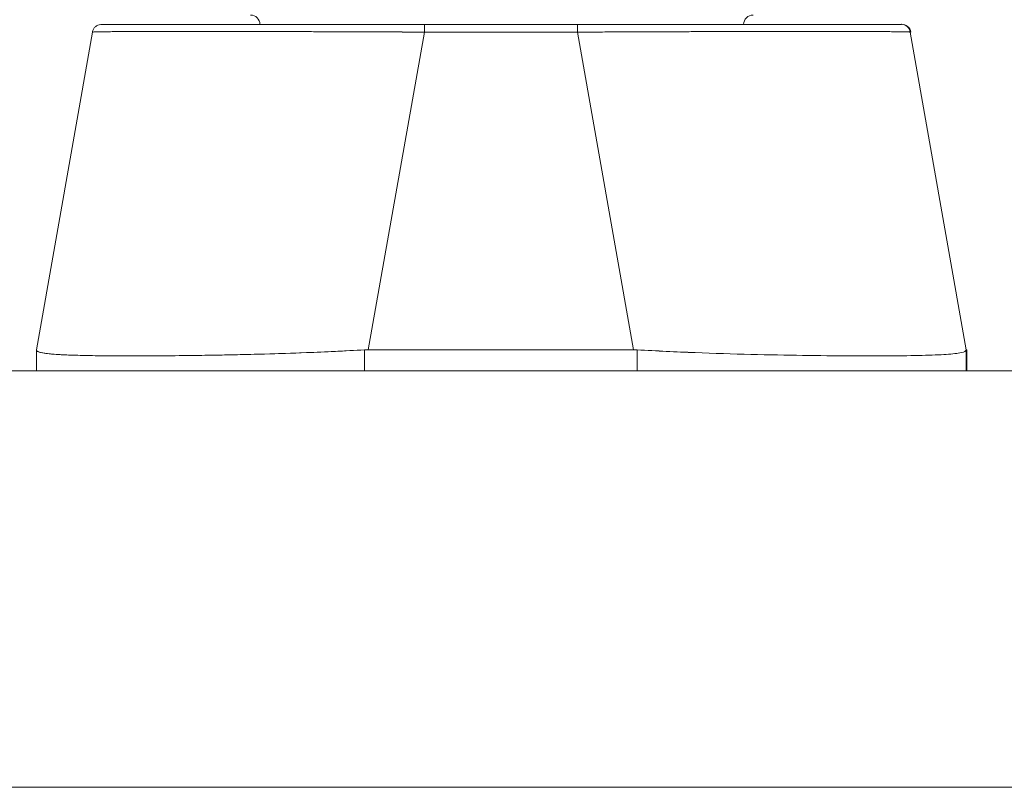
# Model space of a CAD drawing. Header units: inches. Extents: x 10 to 331, y 10 to 212.
# Tile 53 of 145: x 34.12 to 36.19, y 200.71 to 202.32. Entities that reach past the tile are written whole.
import ezdxf

# ---------------------------------------------------------------- set-up
doc = ezdxf.new("R2010")
doc.units = ezdxf.units.IN
doc.header["$LTSCALE"] = 20
doc.header["$MEASUREMENT"] = 0
doc.layers.add('Visible (ANSI)', color=7, linetype='Continuous', lineweight=5)

msp = doc.modelspace()

# ---------------------------------------------------------------- linework, layer by layer
at = {"layer": 'Visible (ANSI)'}
for p, q in [((34.9694, 202.3105), (34.2917, 202.3105)), ((35.291, 202.3105), (34.9694, 202.3105)), ((34.9694, 202.3105), (35.291, 202.3105)), ((35.9703, 202.3105), (35.291, 202.3105)), ((35.9715, 202.3105), (35.9703, 202.3105)), ((35.9706, 202.3105), (35.9715, 202.3105)), ((35.9715, 202.3105), (35.9715, 202.3105)), ((34.2723, 202.2943), (34.1545, 201.6268)), ((34.9694, 202.2943), (34.8515, 201.6268)), ((34.8515, 201.6268), (34.9694, 202.2943)), ((35.2909, 202.2943), (34.9694, 202.2943)), ((34.9694, 202.2943), (35.2909, 202.2943)), ((35.4085, 201.6268), (35.2909, 202.2943)), ((35.2909, 202.2943), (35.4085, 201.6268)), ((35.9909, 202.2943), (35.9897, 202.2943)), ((35.9897, 202.2943), (35.9897, 202.2943)), ((35.9897, 202.2943), (36.1073, 201.6268)), ((34.1545, 201.6268), (34.1545, 201.6268)), ((34.1545, 201.6265), (34.1545, 201.6266)), ((34.1545, 201.6266), (34.1545, 201.5822)), ((34.1545, 201.6266), (34.1545, 201.6265)), ((34.8436, 201.5822), (34.8436, 201.6266)), ((34.8436, 201.6266), (34.8436, 201.5822)), ((34.8515, 201.6268), (35.4085, 201.6268)), ((35.4085, 201.6268), (34.8515, 201.6268)), ((35.4164, 201.6266), (35.4164, 201.5822)), ((35.4164, 201.5822), (35.4164, 201.6266)), ((36.1073, 201.6268), (36.1086, 201.6268)), ((36.1073, 201.5822), (36.1073, 201.6266)), ((36.1073, 201.6266), (36.1073, 201.5822)), ((36.1086, 201.6268), (36.1086, 201.5822)), ((36.1086, 201.5822), (36.1086, 201.6268)), ((34.4222, 201.614), (34.4222, 201.614)), ((34.4231, 201.6141), (34.4231, 201.6141)), ((34.4231, 201.6141), (34.4231, 201.6141)), ((34.4428, 201.6142), (34.4428, 201.6142)), ((34.443, 201.6142), (34.443, 201.6142)), ((35.8208, 201.6142), (35.8208, 201.6142)), ((35.8395, 201.614), (35.8395, 201.614)), ((35.8405, 201.614), (35.8405, 201.614)), ((35.8405, 201.614), (35.8405, 201.614)), ((35.8407, 201.614), (35.8407, 201.614)), ((35.8407, 201.614), (35.8407, 201.614)), ((35.841, 201.614), (35.841, 201.614)), ((36.0702, 201.6174), (36.0702, 201.6174)), ((36.0702, 201.6174), (36.0702, 201.6174)), ((32.8193, 201.5822), (61.0694, 201.5822)), ((61.1, 200.7072), (32.7888, 200.7072))]:
    msp.add_line(p, q, dxfattribs=at)
for centre, start, end in [((34.6043, 202.3105), 0, 90), ((35.6595, 202.3105), 90, 180), ((35.9703, 202.2909), 10, 90), ((35.9703, 202.2909), 10, 90), ((35.9715, 202.2909), 10, 90), ((35.9715, 202.2909), 10, 90), ((34.2917, 202.2909), 169.9751, 170), ((34.2917, 202.2909), 169.9751, 169.9801), ((34.2929, 202.2909), 169.4435, 169.5165), ((34.2929, 202.2909), 169.4424, 169.5155), ((34.3248, 202.2909), 13.2749, 13.282), ((35.939, 202.2909), 166.7546, 166.7618)]:
    msp.add_arc(centre, 0.0197, start, end, dxfattribs=at)
for centre, major_axis, ratio, start_param, end_param in [((34.9694, 202.2909), (0, 0.0197), 0.001274, 0.000001, 1.396264), ((34.9694, 202.2909), (0, 0.0197), 0.001274, 0, 1.396263), ((35.291, 202.2909), (0, 0.0197), 0.001274, 0, 1.396263), ((35.291, 202.2909), (0, 0.0197), 0.001274, 0.000001, 1.396264), ((35.2601, 202.3105), (0.7115, 0), 0.00001, 6.281081, 6.283614), ((34.3394, 202.2674), (0.0116, 0.0313), 0.917971, 0.898612, 0.898705), ((35.9256, 202.2674), (0.0117, -0.0312), 0.918918, 2.239249, 2.239309), ((35.2923, 202.291), (0.6986, 0.0033), 0.000801, 0.05907, 0.059618), ((35.2923, 202.291), (0.6986, 0.0033), 0.000801, 6.282038, 6.285661), ((34.1545, 201.4979), (0, 0.129), 0.001274, 0.007284, 0.061264), ((34.1545, 201.4979), (0, 0.129), 0.001273, 0.007284, 0.061264), ((34.8515, 201.4979), (0, 0.129), 0.999999, 0, 0.061082), ((34.8515, 201.4979), (0, 0.129), 0.999999, 0, 0.061082), ((35.4085, 201.4979), (0.0079, 0.1287), 0.999999, 0, 0.061082), ((35.4085, 201.4979), (0.0079, 0.1287), 0.999999, 0, 0.061082), ((35.4215, 201.6702), (0.6871, -0.0434), 0.010627, 6.220531, 6.220576), ((36.1073, 201.4979), (0, 0.129), 0.001274, 0.000181, 0.061264), ((36.1073, 201.4979), (0, 0.129), 0.001274, 0.000182, 0.061264), ((34.3175, 201.6019), (0, -0.0591), 0.943441, 4.4968, 4.49682), ((35.9475, 201.6019), (0, 0.0591), 0.944277, 4.929483, 4.929499)]:
    msp.add_ellipse(centre, major_axis=major_axis, ratio=ratio, start_param=start_param, end_param=end_param, dxfattribs=at)
for points, knots in [([(34.2723, 202.2943), (34.2727, 202.2964), (34.2734, 202.2984), (34.2755, 202.3021), (34.2768, 202.3038), (34.2798, 202.3067), (34.2816, 202.3079), (34.2854, 202.3096), (34.2875, 202.3102), (34.2901, 202.3105), (34.2906, 202.3105), (34.2912, 202.3105), (34.2913, 202.3105), (34.2914, 202.3105), (34.2915, 202.3105), (34.2916, 202.3105), (34.2916, 202.3105), (34.2917, 202.3105), (34.2917, 202.3105), (34.2917, 202.3105), (34.2917, 202.3105), (34.2917, 202.3105), (34.2917, 202.3105), (34.2917, 202.3105), (34.2917, 202.3105), (34.2917, 202.3105), (34.2917, 202.3105), (34.2917, 202.3105), (34.2917, 202.3105), (34.2917, 202.3105), (34.2917, 202.3105), (34.2917, 202.3105), (34.2917, 202.3105), (34.2917, 202.3105), (34.2917, 202.3105), (34.2917, 202.3105)], [0, 0, 0, 0, 0.0161556, 0.0161556, 0.03207939, 0.03207939, 0.0480115, 0.0480115, 0.06394331, 0.06394331, 0.06787844, 0.06787844, 0.06861572, 0.06861572, 0.06916873, 0.06916873, 0.06937665, 0.06937665, 0.06942682, 0.06942682, 0.06945185, 0.06945185, 0.06950272, 0.06950272, 0.06960397, 0.06960397, 0.07000415, 0.07000415, 0.07080135, 0.07080135, 0.07139923, 0.07139923, 0.07162343, 0.07162343, 0.07163589, 0.07163589, 0.07163589, 0.07163589]), ([(34.9694, 202.3105), (34.9286, 202.3105), (34.8888, 202.3105), (34.8496, 202.3105), (34.8104, 202.3105), (34.7718, 202.3105), (34.7347, 202.3105), (34.6975, 202.3105), (34.6617, 202.3105), (34.6278, 202.3105), (34.5938, 202.3105), (34.5617, 202.3105), (34.5318, 202.3105), (34.5019, 202.3105), (34.4742, 202.3105), (34.4491, 202.3105), (34.4241, 202.3105), (34.4016, 202.3105), (34.3821, 202.3105), (34.3625, 202.3105), (34.3459, 202.3105), (34.3325, 202.3105), (34.3191, 202.3105), (34.3088, 202.3105), (34.302, 202.3105), (34.2952, 202.3105), (34.2918, 202.3105), (34.2917, 202.3105)], [0, 0, 0, 0, 0.111111, 0.111111, 0.111111, 0.222222, 0.222222, 0.222222, 0.333333, 0.333333, 0.333333, 0.444444, 0.444444, 0.444444, 0.555556, 0.555556, 0.555556, 0.666667, 0.666667, 0.666667, 0.777778, 0.777778, 0.777778, 0.888889, 0.888889, 0.888889, 1, 1, 1, 1]), ([(34.2917, 202.3105), (34.2918, 202.3105), (34.2918, 202.3105), (34.2942, 202.3105), (34.3077, 202.3105), (34.3558, 202.3105), (34.3908, 202.3105), (34.4785, 202.3105), (34.5325, 202.3105), (34.6541, 202.3105), (34.7236, 202.3105), (34.8378, 202.3105), (34.8817, 202.3105), (34.9402, 202.3105), (34.9548, 202.3105), (34.9694, 202.3105)], [0, 0, 0, 0, 0.05629, 0.05629, 0.601231, 0.601231, 1.142506, 1.142506, 1.68962, 1.68962, 2.254066, 2.254066, 2.589418, 2.589418, 2.700746, 2.700746, 2.700746, 2.700746]), ([(35.9703, 202.3105), (35.9702, 202.3105), (35.9667, 202.3105), (35.9598, 202.3105), (35.9529, 202.3105), (35.9425, 202.3105), (35.929, 202.3105), (35.9155, 202.3105), (35.8988, 202.3105), (35.8792, 202.3105), (35.8595, 202.3105), (35.837, 202.3105), (35.8118, 202.3105), (35.7867, 202.3105), (35.759, 202.3105), (35.729, 202.3105), (35.699, 202.3105), (35.6668, 202.3105), (35.6328, 202.3105), (35.5988, 202.3105), (35.563, 202.3105), (35.5258, 202.3105), (35.4886, 202.3105), (35.45, 202.3105), (35.4108, 202.3105), (35.3716, 202.3105), (35.3317, 202.3105), (35.291, 202.3105)], [0, 0, 0, 0, 0.111111, 0.111111, 0.111111, 0.222222, 0.222222, 0.222222, 0.333333, 0.333333, 0.333333, 0.444444, 0.444444, 0.444444, 0.555556, 0.555556, 0.555556, 0.666667, 0.666667, 0.666667, 0.777778, 0.777778, 0.777778, 0.888889, 0.888889, 0.888889, 1, 1, 1, 1]), ([(35.3057, 202.3105), (35.3811, 202.3105), (35.4573, 202.3105), (35.5967, 202.3105), (35.6621, 202.3105), (35.7747, 202.3105), (35.8237, 202.3105), (35.9008, 202.3105), (35.93, 202.3105), (35.9627, 202.3105), (35.9703, 202.3105), (35.9703, 202.3105)], [0, 0, 0, 0, 0.574852, 0.574852, 1.131255, 1.131255, 1.675797, 1.675797, 2.217158, 2.217158, 2.662485, 2.662485, 2.662485, 2.662485]), ([(34.9694, 202.2943), (34.9598, 202.2943), (34.9503, 202.2944), (34.9408, 202.2944), (34.9286, 202.2945), (34.9164, 202.2945), (34.9043, 202.2946), (34.8922, 202.2946), (34.8801, 202.2947), (34.8681, 202.2947), (34.8561, 202.2948), (34.8441, 202.2948), (34.8322, 202.2948), (34.8204, 202.2949), (34.8086, 202.2949), (34.7968, 202.295), (34.7852, 202.295), (34.7736, 202.295), (34.762, 202.2951), (34.7505, 202.2951), (34.7391, 202.2952), (34.7279, 202.2952), (34.7191, 202.2952), (34.7105, 202.2952), (34.7019, 202.2953), (34.6994, 202.2953), (34.6969, 202.2953), (34.6944, 202.2953), (34.6834, 202.2953), (34.6725, 202.2953), (34.6617, 202.2954), (34.651, 202.2954), (34.6404, 202.2954), (34.63, 202.2954), (34.6195, 202.2955), (34.6092, 202.2955), (34.5991, 202.2955), (34.589, 202.2955), (34.5791, 202.2955), (34.5693, 202.2955), (34.5596, 202.2956), (34.55, 202.2956), (34.5406, 202.2956), (34.5312, 202.2956), (34.522, 202.2956), (34.513, 202.2956), (34.504, 202.2956), (34.4952, 202.2956), (34.4866, 202.2956), (34.4828, 202.2956), (34.4789, 202.2956), (34.4751, 202.2956), (34.4705, 202.2956), (34.466, 202.2956), (34.4616, 202.2956), (34.4534, 202.2956), (34.4455, 202.2956), (34.4378, 202.2956), (34.4301, 202.2956), (34.4227, 202.2956), (34.4154, 202.2956), (34.4082, 202.2956), (34.4013, 202.2956), (34.3945, 202.2955), (34.3878, 202.2955), (34.3813, 202.2955), (34.3751, 202.2955), (34.3689, 202.2955), (34.3629, 202.2955), (34.3572, 202.2954), (34.3515, 202.2954), (34.3461, 202.2954), (34.341, 202.2954), (34.3358, 202.2953), (34.3309, 202.2953), (34.3263, 202.2953), (34.3257, 202.2953), (34.3251, 202.2953), (34.3245, 202.2953), (34.3206, 202.2952), (34.3169, 202.2952), (34.3134, 202.2952), (34.3093, 202.2951), (34.3056, 202.2951), (34.3021, 202.2951), (34.2987, 202.295), (34.2955, 202.295), (34.2926, 202.295), (34.2898, 202.2949), (34.2872, 202.2949), (34.2849, 202.2948), (34.2827, 202.2948), (34.2807, 202.2947), (34.279, 202.2947), (34.2774, 202.2946), (34.276, 202.2946), (34.275, 202.2945), (34.2739, 202.2945), (34.2732, 202.2944), (34.2728, 202.2944), (34.2725, 202.2943), (34.2724, 202.2943), (34.2723, 202.2943)], [0, 0, 0, 0, 0.026039, 0.026039, 0.026039, 0.0593997, 0.0593997, 0.0593997, 0.0926502, 0.0926502, 0.0926502, 0.1257944, 0.1257944, 0.1257944, 0.1588399, 0.1588399, 0.1588399, 0.191791, 0.191791, 0.191791, 0.2246533, 0.2246533, 0.2246533, 0.25, 0.25, 0.25, 0.2574361, 0.2574361, 0.2574361, 0.2901408, 0.2901408, 0.2901408, 0.322775, 0.322775, 0.322775, 0.3553497, 0.3553497, 0.3553497, 0.3878762, 0.3878762, 0.3878762, 0.4203663, 0.4203663, 0.4203663, 0.4528321, 0.4528321, 0.4528321, 0.485286, 0.485286, 0.485286, 0.5, 0.5, 0.5, 0.5177386, 0.5177386, 0.5177386, 0.5501932, 0.5501932, 0.5501932, 0.5826612, 0.5826612, 0.5826612, 0.6151531, 0.6151531, 0.6151531, 0.6476851, 0.6476851, 0.6476851, 0.6802656, 0.6802656, 0.6802656, 0.712905, 0.712905, 0.712905, 0.7456171, 0.7456171, 0.7456171, 0.75, 0.75, 0.75, 0.7784081, 0.7784081, 0.7784081, 0.8112777, 0.8112777, 0.8112777, 0.8442363, 0.8442363, 0.8442363, 0.877291, 0.877291, 0.877291, 0.9104453, 0.9104453, 0.9104453, 0.943705, 0.943705, 0.943705, 0.9770767, 0.9770767, 0.9770767, 0.9991659, 0.9991659, 0.9991659, 0.9991659]), ([(34.2723, 202.2943), (34.2724, 202.2944), (34.276, 202.2946), (34.283, 202.2948), (34.29, 202.295), (34.3006, 202.2951), (34.3144, 202.2952), (34.3282, 202.2953), (34.3453, 202.2954), (34.3655, 202.2955), (34.3856, 202.2955), (34.4087, 202.2956), (34.4345, 202.2956), (34.4603, 202.2956), (34.4887, 202.2956), (34.5195, 202.2956), (34.5502, 202.2956), (34.5833, 202.2955), (34.6182, 202.2955), (34.6531, 202.2954), (34.6899, 202.2953), (34.7281, 202.2952), (34.7663, 202.2951), (34.8059, 202.295), (34.8463, 202.2948), (34.8867, 202.2946), (34.9279, 202.2944), (34.9694, 202.2943)], [0.0008172, 0.0008172, 0.0008172, 0.0008172, 0.1111111, 0.1111111, 0.1111111, 0.2222222, 0.2222222, 0.2222222, 0.3333333, 0.3333333, 0.3333333, 0.4444444, 0.4444444, 0.4444444, 0.5555556, 0.5555556, 0.5555556, 0.6666667, 0.6666667, 0.6666667, 0.7777778, 0.7777778, 0.7777778, 0.8888889, 0.8888889, 0.8888889, 1, 1, 1, 1]), ([(35.9897, 202.2943), (35.9897, 202.2943), (35.9895, 202.2944), (35.9891, 202.2944), (35.9886, 202.2945), (35.9878, 202.2945), (35.9866, 202.2946), (35.9855, 202.2946), (35.9841, 202.2947), (35.9823, 202.2947), (35.9806, 202.2948), (35.9785, 202.2948), (35.9762, 202.2948), (35.9738, 202.2949), (35.9712, 202.2949), (35.9682, 202.295), (35.9652, 202.295), (35.962, 202.295), (35.9584, 202.2951), (35.9549, 202.2951), (35.9511, 202.2952), (35.947, 202.2952), (35.9438, 202.2952), (35.9404, 202.2952), (35.9369, 202.2953), (35.9359, 202.2953), (35.9348, 202.2953), (35.9338, 202.2953), (35.9291, 202.2953), (35.9241, 202.2953), (35.9189, 202.2954), (35.9137, 202.2954), (35.9081, 202.2954), (35.9024, 202.2954), (35.8966, 202.2955), (35.8906, 202.2955), (35.8843, 202.2955), (35.878, 202.2955), (35.8714, 202.2955), (35.8646, 202.2955), (35.8579, 202.2956), (35.8508, 202.2956), (35.8435, 202.2956), (35.8362, 202.2956), (35.8287, 202.2956), (35.821, 202.2956), (35.8132, 202.2956), (35.8052, 202.2956), (35.797, 202.2956), (35.7933, 202.2956), (35.7895, 202.2956), (35.7857, 202.2956), (35.7811, 202.2956), (35.7765, 202.2956), (35.7717, 202.2956), (35.7631, 202.2956), (35.7543, 202.2956), (35.7452, 202.2956), (35.7361, 202.2956), (35.7269, 202.2956), (35.7175, 202.2956), (35.708, 202.2956), (35.6984, 202.2956), (35.6886, 202.2955), (35.6788, 202.2955), (35.6688, 202.2955), (35.6586, 202.2955), (35.6484, 202.2955), (35.6381, 202.2955), (35.6276, 202.2954), (35.6171, 202.2954), (35.6065, 202.2954), (35.5957, 202.2954), (35.5849, 202.2953), (35.574, 202.2953), (35.563, 202.2953), (35.5615, 202.2953), (35.56, 202.2953), (35.5585, 202.2953), (35.5489, 202.2952), (35.5392, 202.2952), (35.5294, 202.2952), (35.5181, 202.2951), (35.5066, 202.2951), (35.4951, 202.2951), (35.4836, 202.295), (35.4719, 202.295), (35.4602, 202.295), (35.4485, 202.2949), (35.4367, 202.2949), (35.4248, 202.2948), (35.4129, 202.2948), (35.4009, 202.2947), (35.3889, 202.2947), (35.3768, 202.2946), (35.3648, 202.2946), (35.3526, 202.2945), (35.3405, 202.2945), (35.3283, 202.2944), (35.3161, 202.2944), (35.3077, 202.2943), (35.2993, 202.2943), (35.2909, 202.2943)], [0, 0, 0, 0, 0.026039, 0.026039, 0.026039, 0.059399, 0.059399, 0.059399, 0.09265, 0.09265, 0.09265, 0.125794, 0.125794, 0.125794, 0.158839, 0.158839, 0.158839, 0.19179, 0.19179, 0.19179, 0.224653, 0.224653, 0.224653, 0.25, 0.25, 0.25, 0.257436, 0.257436, 0.257436, 0.29014, 0.29014, 0.29014, 0.322774, 0.322774, 0.322774, 0.355349, 0.355349, 0.355349, 0.387877, 0.387877, 0.387877, 0.420367, 0.420367, 0.420367, 0.452835, 0.452835, 0.452835, 0.485288, 0.485288, 0.485288, 0.5, 0.5, 0.5, 0.51774, 0.51774, 0.51774, 0.550195, 0.550195, 0.550195, 0.582663, 0.582663, 0.582663, 0.615155, 0.615155, 0.615155, 0.647686, 0.647686, 0.647686, 0.680267, 0.680267, 0.680267, 0.712906, 0.712906, 0.712906, 0.745618, 0.745618, 0.745618, 0.75, 0.75, 0.75, 0.778409, 0.778409, 0.778409, 0.811278, 0.811278, 0.811278, 0.844237, 0.844237, 0.844237, 0.877291, 0.877291, 0.877291, 0.910446, 0.910446, 0.910446, 0.943705, 0.943705, 0.943705, 0.977077, 0.977077, 0.977077, 1, 1, 1, 1]), ([(35.2909, 202.2943), (35.3324, 202.2944), (35.3737, 202.2946), (35.4141, 202.2948), (35.4545, 202.295), (35.4941, 202.2951), (35.5323, 202.2952), (35.5705, 202.2953), (35.6073, 202.2954), (35.6423, 202.2955), (35.6773, 202.2955), (35.7104, 202.2956), (35.7412, 202.2956), (35.7721, 202.2956), (35.8006, 202.2956), (35.8265, 202.2956), (35.8523, 202.2956), (35.8755, 202.2955), (35.8957, 202.2955), (35.9159, 202.2954), (35.9331, 202.2953), (35.9471, 202.2952), (35.961, 202.2951), (35.9716, 202.295), (35.9788, 202.2948), (35.986, 202.2946), (35.9897, 202.2944), (35.9897, 202.2943)], [0, 0, 0, 0, 0.111111, 0.111111, 0.111111, 0.222222, 0.222222, 0.222222, 0.333333, 0.333333, 0.333333, 0.444444, 0.444444, 0.444444, 0.555556, 0.555556, 0.555556, 0.666667, 0.666667, 0.666667, 0.777778, 0.777778, 0.777778, 0.888889, 0.888889, 0.888889, 1, 1, 1, 1]), ([(34.1545, 201.6266), (34.1545, 201.6247), (34.1567, 201.6231), (34.1611, 201.6217), (34.1622, 201.6213), (34.1635, 201.621), (34.1649, 201.6207), (34.1691, 201.6197), (34.1745, 201.6189), (34.1812, 201.6182), (34.1855, 201.6178), (34.1904, 201.6174), (34.1958, 201.617), (34.2015, 201.6166), (34.2076, 201.6163), (34.2143, 201.616), (34.2239, 201.6155), (34.2346, 201.6152), (34.2463, 201.6149), (34.2506, 201.6148), (34.2552, 201.6147), (34.2598, 201.6146), (34.2763, 201.6142), (34.2946, 201.614), (34.3145, 201.6139), (34.3153, 201.6139), (34.3162, 201.6139), (34.317, 201.6139), (34.338, 201.6138), (34.3607, 201.6137), (34.3851, 201.6138), (34.3895, 201.6138), (34.394, 201.6139), (34.3986, 201.6139), (34.4189, 201.614), (34.4402, 201.6142), (34.4624, 201.6144), (34.4735, 201.6146), (34.4848, 201.6147), (34.4963, 201.6149), (34.5122, 201.6151), (34.5284, 201.6154), (34.545, 201.6157), (34.5646, 201.6161), (34.5847, 201.6165), (34.6052, 201.617), (34.6146, 201.6172), (34.6241, 201.6175), (34.6337, 201.6178), (34.6626, 201.6185), (34.6921, 201.6195), (34.7221, 201.6207), (34.7255, 201.6208), (34.7288, 201.6209), (34.7321, 201.6211), (34.7688, 201.6226), (34.8062, 201.6244), (34.8436, 201.6266)], [0, 0, 0, 0, 0.088873, 0.088873, 0.088873, 0.111111, 0.111111, 0.111111, 0.178162, 0.178162, 0.178162, 0.222222, 0.222222, 0.222222, 0.267931, 0.267931, 0.267931, 0.333333, 0.333333, 0.333333, 0.357816, 0.357816, 0.357816, 0.444444, 0.444444, 0.444444, 0.448135, 0.448135, 0.448135, 0.538943, 0.538943, 0.538943, 0.555556, 0.555556, 0.555556, 0.629644, 0.629644, 0.629644, 0.666667, 0.666667, 0.666667, 0.717569, 0.717569, 0.717569, 0.777778, 0.777778, 0.777778, 0.805438, 0.805438, 0.805438, 0.888889, 0.888889, 0.888889, 0.898091, 0.898091, 0.898091, 1, 1, 1, 1]), ([(34.8436, 201.6266), (34.8027, 201.6242), (34.7619, 201.6222), (34.722, 201.6207), (34.6821, 201.6191), (34.643, 201.6179), (34.6052, 201.617), (34.5675, 201.6161), (34.5311, 201.6154), (34.4965, 201.6149), (34.4619, 201.6144), (34.4292, 201.6141), (34.3987, 201.6139), (34.3682, 201.6137), (34.34, 201.6137), (34.3144, 201.6139), (34.2889, 201.6141), (34.266, 201.6144), (34.2462, 201.6149), (34.2263, 201.6154), (34.2094, 201.6161), (34.1958, 201.617), (34.1822, 201.618), (34.1718, 201.6191), (34.1649, 201.6207), (34.1579, 201.6222), (34.1545, 201.6242), (34.1545, 201.6266)], [0, 0, 0, 0, 0.111111, 0.111111, 0.111111, 0.222222, 0.222222, 0.222222, 0.333333, 0.333333, 0.333333, 0.444444, 0.444444, 0.444444, 0.555556, 0.555556, 0.555556, 0.666667, 0.666667, 0.666667, 0.777778, 0.777778, 0.777778, 0.888889, 0.888889, 0.888889, 1, 1, 1, 1]), ([(36.1073, 201.6266), (36.1072, 201.6242), (36.1036, 201.6222), (36.0966, 201.6207), (36.0895, 201.6191), (36.079, 201.6179), (36.0653, 201.617), (36.0516, 201.6161), (36.0346, 201.6154), (36.0147, 201.6149), (35.9947, 201.6144), (35.9718, 201.6141), (35.9461, 201.6139), (35.9205, 201.6137), (35.8922, 201.6137), (35.8617, 201.6139), (35.8311, 201.6141), (35.7983, 201.6144), (35.7637, 201.6149), (35.7291, 201.6154), (35.6926, 201.6161), (35.6549, 201.617), (35.6171, 201.6179), (35.5779, 201.6191), (35.538, 201.6207), (35.4981, 201.6222), (35.4573, 201.6242), (35.4164, 201.6266)], [0, 0, 0, 0, 0.111111, 0.111111, 0.111111, 0.222222, 0.222222, 0.222222, 0.333333, 0.333333, 0.333333, 0.444444, 0.444444, 0.444444, 0.555556, 0.555556, 0.555556, 0.666667, 0.666667, 0.666667, 0.777778, 0.777778, 0.777778, 0.888889, 0.888889, 0.888889, 1, 1, 1, 1]), ([(35.4164, 201.6266), (35.4571, 201.6243), (35.4977, 201.6223), (35.5376, 201.6207), (35.5777, 201.6191), (35.617, 201.6179), (35.655, 201.617), (35.655, 201.617), (35.6551, 201.617), (35.6551, 201.617), (35.6928, 201.6161), (35.7292, 201.6154), (35.7637, 201.6149), (35.7638, 201.6149), (35.7639, 201.6149), (35.7639, 201.6149), (35.7984, 201.6144), (35.8311, 201.6141), (35.8615, 201.6139), (35.8616, 201.6139), (35.8617, 201.6139), (35.8618, 201.6139), (35.8923, 201.6137), (35.9205, 201.6137), (35.9461, 201.6139), (35.9462, 201.6139), (35.9463, 201.6139), (35.9464, 201.6139), (35.9718, 201.6141), (35.9947, 201.6144), (36.0146, 201.6149), (36.0146, 201.6149), (36.0147, 201.6149), (36.0147, 201.6149), (36.0346, 201.6154), (36.0515, 201.6161), (36.0652, 201.617), (36.0653, 201.617), (36.0653, 201.617), (36.0653, 201.617), (36.0791, 201.6179), (36.0895, 201.6191), (36.0966, 201.6207), (36.0966, 201.6207), (36.0966, 201.6207), (36.0966, 201.6207), (36.1036, 201.6223), (36.1072, 201.6243), (36.1073, 201.6266)], [0, 0, 0, 0, 0.110836, 0.110836, 0.110836, 0.222222, 0.222222, 0.222222, 0.222377, 0.222377, 0.222377, 0.333093, 0.333093, 0.333093, 0.333333, 0.333333, 0.333333, 0.444037, 0.444037, 0.444037, 0.444444, 0.444444, 0.444444, 0.555556, 0.555556, 0.555556, 0.555957, 0.555957, 0.555957, 0.666667, 0.666667, 0.666667, 0.6669, 0.6669, 0.6669, 0.777608, 0.777608, 0.777608, 0.777778, 0.777778, 0.777778, 0.888889, 0.888889, 0.888889, 0.889157, 0.889157, 0.889157, 1, 1, 1, 1]), ([(36.1086, 201.6268), (36.1086, 201.6268), (36.1086, 201.6268), (36.1086, 201.6268), (36.1086, 201.6268), (36.1086, 201.6268), (36.1086, 201.6268), (36.1086, 201.6268), (36.1086, 201.6268), (36.1086, 201.6268)], [0, 0, 0, 0, 0.333333, 0.333333, 0.333333, 0.666667, 0.666667, 0.666667, 1, 1, 1, 1])]:
    msp.add_open_spline(points, degree=3, knots=knots, dxfattribs=at)
for points in [[(34.2783, 202.2947), (34.2783, 202.2947), (34.2783, 202.2947), (34.2783, 202.2947)], [(34.2783, 202.2947), (34.2783, 202.2947), (34.2783, 202.2947), (34.2783, 202.2947)], [(35.9863, 202.2946), (35.9863, 202.2946), (35.9863, 202.2946), (35.9863, 202.2945)], [(35.9863, 202.2945), (35.9863, 202.2946), (35.9863, 202.2946), (35.9863, 202.2946)]]:
    msp.add_open_spline(points, degree=3, dxfattribs=at)

doc.saveas('drawing.dxf')
